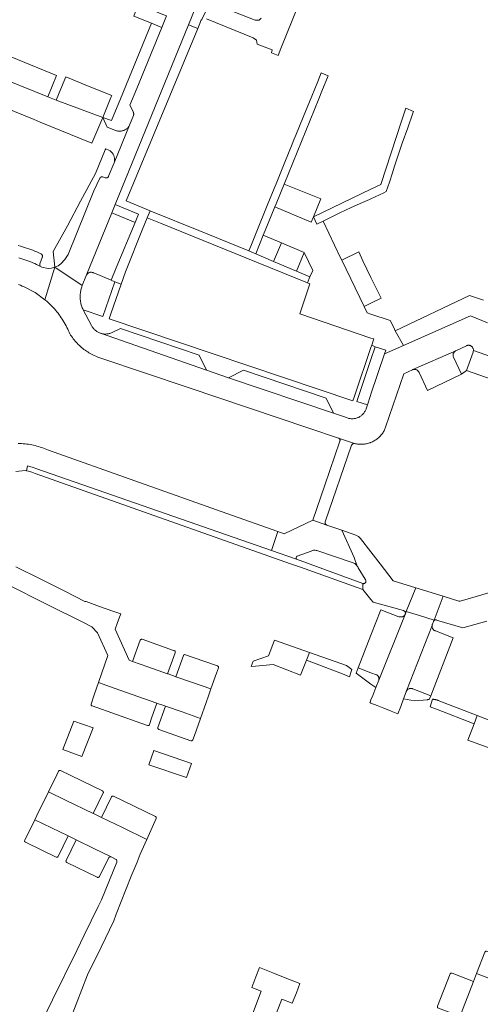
# Model space of a CAD drawing. Extents: x 152825 to 164088, y 457113 to 463005.
# Tile 99 of 256: x 156929 to 157022, y 459661 to 459860. Entities that reach past the tile are written whole.
import ezdxf

# ---------------------------------------------------------------- set-up
doc = ezdxf.new("R2010")
doc.units = 0
doc.header["$LTSCALE"] = 0.5
for name, color, linetype, lineweight in [('B-PV-VH-GESLOTENVERHARDING_ASFALT-GV', 251, 'CONTINUOUS', 18), ('B-PV-VH-GESLOTENVERHARDING_KUNSTSTOF-GV', 251, 'CONTINUOUS', 18), ('B-PV-VH-ONVERHARD_ZAND-GV', 251, 'CONTINUOUS', 18), ('B-PV-VH-OPENVERHARDING_BETONSTRAATSTEEN-GV', 251, 'CONTINUOUS', 18)]:
    doc.layers.add(name, color=color, linetype=linetype, lineweight=lineweight)

msp = doc.modelspace()

# ---------------------------------------------------------------- linework, layer by layer
at = {"layer": 'B-PV-VH-GESLOTENVERHARDING_ASFALT-GV', "flags": 128}
for points in [[(156975.69, 459814.24), (156975.299, 459813.283), (156976.691, 459812.696), (156978.226, 459816.463), (156978.608, 459817.402), (156980.559, 459822.196), (156980.806, 459822.804), (156982.441, 459826.824), (156989.448, 459844.042), (156990.077, 459845.594), (156991.339, 459848.71), (156989.947, 459849.29), (156989.249, 459847.57), (156988.042, 459844.597), (156986.313, 459840.346), (156984.833, 459836.709), (156984.435, 459835.731), (156984.093, 459834.89), (156982.61, 459831.246), (156981.247, 459827.908), (156980.812, 459826.833), (156980.44, 459825.917), (156979.043, 459822.48), (156978.761, 459821.786), (156977.21, 459817.97)], [(156988.371, 459820.2), (156989.072, 459818.737), (156990.31, 459819.33), (156993.681, 459821.008), (156996.006, 459822.043), (156998.29, 459823.058), (156999.69, 459823.68), (157000, 459823.829), (157002.57, 459825.07), (157003.103, 459825.328), (157003.719, 459827.209), (157004.338, 459829.1), (157004.708, 459830.229), (157005.31, 459832.07), (157006.33, 459835.07), (157007.42, 459838.17), (157008.463, 459841.15), (157008.592, 459841.518), (157007.03, 459842.169), (157006.174, 459839.555), (157001.97, 459826.72), (157000, 459825.775)], [(156995.06, 459729.39), (156987.544, 459732.053), (156986.959, 459730.519), (156994.27, 459727.72), (156995.69, 459727.15), (156996.128, 459728.583)], [(157012.511, 459722.592), (157012.468, 459722.595), (157012.464, 459722.583), (157011.97, 459721.08), (157013.27, 459720.57), (157020.83, 459717.62), (157021.481, 459719.287), (157013.921, 459722.237), (157013.658, 459722.337), (157013.598, 459722.361), (157013.536, 459722.383), (157013.477, 459722.403), (157013.473, 459722.405), (157013.416, 459722.424), (157013.411, 459722.425), (157013.354, 459722.442), (157013.348, 459722.444), (157013.292, 459722.46), (157013.286, 459722.462), (157013.23, 459722.477), (157013.222, 459722.479), (157013.168, 459722.493), (157013.159, 459722.495), (157013.105, 459722.508), (157013.095, 459722.51), (157013.042, 459722.521), (157013.031, 459722.524), (157012.979, 459722.534), (157012.966, 459722.536), (157012.916, 459722.545), (157012.902, 459722.548), (157012.852, 459722.556), (157012.837, 459722.558), (157012.788, 459722.565), (157012.772, 459722.567), (157012.725, 459722.573), (157012.707, 459722.575), (157012.661, 459722.58), (157012.642, 459722.582), (157012.597, 459722.586), (157012.577, 459722.588), (157012.548, 459722.59), (157012.532, 459722.591)]]:
    msp.add_lwpolyline(points, close=True, dxfattribs=at)
at = {"layer": 'B-PV-VH-GESLOTENVERHARDING_KUNSTSTOF-GV', "flags": 128}
for points in [[(156943.845, 459716.78), (156939.902, 459718.136), (156937.727, 459712.45), (156941.565, 459711.01)], [(156963.722, 459709.572), (156956.081, 459712.234), (156955.084, 459709.352), (156962.735, 459706.731)]]:
    msp.add_lwpolyline(points, close=True, dxfattribs=at)
at = {"layer": 'B-PV-VH-ONVERHARD_ZAND-GV', "flags": 128}
for points in [[(157019.77, 459794.209), (157019.681, 459794.21), (157019.591, 459794.203), (157019.503, 459794.188), (157019.416, 459794.166), (157019.332, 459794.136), (157019.281, 459794.113), (157017.167, 459793.107), (157017.088, 459793.065), (157017.013, 459793.017), (157016.943, 459792.962), (157016.878, 459792.901), (157016.819, 459792.834), (157016.766, 459792.762), (157016.72, 459792.686), (157016.681, 459792.606), (157016.649, 459792.523), (157016.624, 459792.437), (157016.608, 459792.35), (157016.599, 459792.261), (157016.598, 459792.172), (157016.606, 459792.083), (157016.621, 459791.995), (157016.644, 459791.909), (157016.674, 459791.826), (157016.693, 459791.784), (157018.3, 459788.37), (157019.34, 459789.1), (157020.634, 459792.817), (157020.683, 459792.962), (157020.709, 459793.113), (157020.714, 459793.202), (157020.71, 459793.292), (157020.699, 459793.381), (157020.679, 459793.468), (157020.652, 459793.553), (157020.618, 459793.636), (157020.576, 459793.715), (157020.528, 459793.79), (157020.473, 459793.861), (157020.411, 459793.926), (157020.345, 459793.986), (157020.273, 459794.039), (157020.196, 459794.086), (157020.116, 459794.125), (157020.033, 459794.158), (157019.947, 459794.183), (157019.859, 459794.2)], [(156988.75, 459752.735), (156988.578, 459752.736), (156988.406, 459752.722), (156988.237, 459752.692), (156988.071, 459752.646), (156987.91, 459752.584), (156985.069, 459751.548), (156985.04, 459751.522), (156984.979, 459751.454), (156984.93, 459751.376), (156984.896, 459751.292), (156984.877, 459751.202), (156984.874, 459751.111), (156984.887, 459751.02), (156984.916, 459750.933), (156998.354, 459745.98), (156998.402, 459745.973), (156998.494, 459745.97), (156998.585, 459745.984), (156998.673, 459746.013), (156998.754, 459746.057), (156998.826, 459746.114), (156998.888, 459746.183), (156998.936, 459746.261), (156998.971, 459746.347), (156998.99, 459746.437), (156998.993, 459746.529), (156998.981, 459746.621), (156998.952, 459746.709), (156998.909, 459746.79), (156998.853, 459746.863), (156997.432, 459749.205), (156997.426, 459749.218), (156997.339, 459749.378), (156997.238, 459749.529), (156997.124, 459749.671), (156996.999, 459749.802), (156996.862, 459749.922), (156996.715, 459750.03), (156996.559, 459750.124), (156996.396, 459750.204), (156989.024, 459752.699), (156988.921, 459752.718)]]:
    msp.add_lwpolyline(points, close=True, dxfattribs=at)
at = {"layer": 'B-PV-VH-OPENVERHARDING_BETONSTRAATSTEEN-GV', "flags": 128}
for points in [[(156958.665, 459860.836), (156957.717, 459858.518), (156952.65, 459846.13), (156951.24, 459842.8), (156951.904, 459841.504), (156951.913, 459841.486), (156951.922, 459841.468), (156951.93, 459841.45), (156951.938, 459841.432), (156951.946, 459841.413), (156951.953, 459841.395), (156951.96, 459841.376), (156951.967, 459841.358), (156951.973, 459841.339), (156951.979, 459841.32), (156951.985, 459841.301), (156951.99, 459841.282), (156951.996, 459841.262), (156952, 459841.243), (156952.005, 459841.223), (156952.009, 459841.204), (156952.012, 459841.184), (156952.016, 459841.165), (156952.019, 459841.145), (156952.022, 459841.125), (156952.024, 459841.105), (156952.025, 459841.095), (156952.026, 459841.086), (156952.028, 459841.066), (156952.029, 459841.046), (156952.03, 459841.026), (156952.03, 459841.006), (156952.031, 459840.986), (156952.031, 459840.966), (156952.03, 459840.946), (156952.03, 459840.926), (156952.028, 459840.906), (156952.027, 459840.887), (156952.025, 459840.867), (156952.023, 459840.847), (156952.02, 459840.827), (156952.017, 459840.807), (156952.014, 459840.788), (156952.011, 459840.768), (156952.007, 459840.749), (156952.003, 459840.729), (156951.998, 459840.71), (156951.993, 459840.69), (156951.988, 459840.671), (156951.175, 459838.715), (156948.063, 459831.079), (156946.956, 459828.415), (156946.945, 459828.376), (156946.921, 459828.319), (156946.891, 459828.265), (156946.853, 459828.216), (156946.81, 459828.172), (156946.761, 459828.133), (156946.708, 459828.102), (156946.651, 459828.077), (156946.591, 459828.06), (156946.53, 459828.051), (156946.468, 459828.05), (156946.407, 459828.057), (156946.347, 459828.072), (156946.289, 459828.094), (156945.818, 459828.261), (156945.81, 459828.264), (156945.801, 459828.266), (156945.793, 459828.269), (156945.785, 459828.271), (156945.776, 459828.274), (156945.768, 459828.276), (156945.759, 459828.278), (156945.751, 459828.28), (156945.742, 459828.281), (156945.733, 459828.283), (156945.725, 459828.284), (156945.716, 459828.285), (156945.707, 459828.286), (156945.699, 459828.287), (156945.69, 459828.288), (156945.681, 459828.288), (156945.672, 459828.289), (156945.664, 459828.289), (156945.655, 459828.289), (156945.646, 459828.289), (156945.638, 459828.289), (156945.629, 459828.289), (156945.62, 459828.288), (156945.611, 459828.288), (156945.603, 459828.287), (156945.594, 459828.286), (156945.585, 459828.285), (156945.577, 459828.284), (156945.568, 459828.282), (156945.559, 459828.281), (156945.551, 459828.279), (156945.542, 459828.277), (156945.534, 459828.275), (156945.525, 459828.273), (156945.517, 459828.271), (156945.508, 459828.269), (156945.5, 459828.266), (156945.492, 459828.263), (156945.483, 459828.26), (156945.475, 459828.257), (156945.467, 459828.254), (156945.459, 459828.251), (156945.451, 459828.248), (156945.443, 459828.244), (156945.435, 459828.24), (156945.427, 459828.236), (156945.419, 459828.233), (156945.412, 459828.228), (156945.404, 459828.224), (156945.396, 459828.22), (156945.389, 459828.215), (156945.381, 459828.211), (156945.374, 459828.206), (156945.367, 459828.201), (156945.36, 459828.196), (156945.353, 459828.191), (156945.346, 459828.186), (156945.339, 459828.18), (156945.332, 459828.175), (156945.325, 459828.169), (156945.319, 459828.163), (156945.312, 459828.157), (156945.306, 459828.152), (156945.299, 459828.146), (156945.293, 459828.139), (156945.287, 459828.133), (156945.281, 459828.127), (156945.275, 459828.12), (156945.269, 459828.114), (156945.264, 459828.107), (156945.258, 459828.1), (156945.253, 459828.093), (156945.248, 459828.086), (156945.243, 459828.079), (156945.238, 459828.072), (156945.233, 459828.065), (156945.228, 459828.058), (156945.223, 459828.05), (156945.219, 459828.043), (156945.214, 459828.035), (156945.21, 459828.027), (156945.206, 459828.02), (156945.202, 459828.012), (156945.198, 459828.004), (156944, 459825.48), (156938.792, 459812.596), (156938.115, 459811.587), (156937.306, 459810.68), (156936.728, 459810.289), (156936.093, 459810.001), (156941.631, 459806.263), (156942.502, 459808.434), (156947.61, 459821.01), (156948.284, 459822.663), (156963.107, 459859.024), (156978.033, 459895.641)], [(156966.727, 459860.257), (156976.19, 459856.43), (156976.86, 459855.96), (156977.02, 459855.14), (156980.04, 459853.96), (156979.87, 459853.37), (156981.26, 459852.83), (156981.77, 459854.27), (156992.739, 459881.46)], [(156967.554, 459863.592), (156965.645, 459859.912), (156965.688, 459859.974), (156965.74, 459860.039), (156965.798, 459860.098)], [(156977.83, 459860.361), (156977.389, 459859.981), (156976.6, 459859.95), (156971.91, 459861.8)], [(156921.72, 459843.989), (156931.919, 459839.849), (156933.096, 459839.371), (156943.572, 459835.118), (156945.76, 459840.299), (156936.35, 459843.8), (156934.68, 459844.44), (156922.964, 459849.203)], [(156928.818, 459811.895), (156929.226, 459811.774), (156929.633, 459811.646), (156930.036, 459811.51), (156930.437, 459811.367), (156930.836, 459811.216), (156931.231, 459811.058), (156931.624, 459810.892), (156932.013, 459810.719), (156932.399, 459810.539), (156932.781, 459810.352), (156933.16, 459810.157), (156933.021, 459810.404), (156933.04, 459810.687), (156933.52, 459811.984), (156933.548, 459812.041), (156933.568, 459812.101), (156933.58, 459812.163), (156933.585, 459812.226), (156933.581, 459812.289), (156933.57, 459812.351), (156933.551, 459812.411), (156933.524, 459812.468), (156933.491, 459812.522), (156933.451, 459812.571), (156933.405, 459812.614), (156933.354, 459812.651), (156933.298, 459812.682), (156933.239, 459812.705), (156933.236, 459812.706), (156932.838, 459812.894), (156932.437, 459813.075), (156932.033, 459813.248), (156931.625, 459813.414), (156931.215, 459813.573), (156930.802, 459813.724), (156930.386, 459813.868), (156929.967, 459814.004), (156929.547, 459814.132), (156929.124, 459814.253), (156928.698, 459814.366)], [(156928.753, 459806.48), (156929.135, 459806.339), (156929.513, 459806.191), (156929.889, 459806.036), (156932.084, 459804.879), (156934.095, 459803.424), (156936.093, 459810.001), (156935.419, 459809.823), (156934.725, 459809.761), (156933.476, 459810.018), (156933.305, 459810.059), (156933.16, 459810.157), (156932.781, 459810.352), (156932.399, 459810.539), (156932.013, 459810.719), (156931.624, 459810.892), (156931.231, 459811.058), (156930.836, 459811.216), (156930.437, 459811.367), (156930.036, 459811.51), (156929.633, 459811.646), (156929.226, 459811.774), (156928.818, 459811.895)], [(157023.562, 459798.728), (157020.135, 459800.149), (157006.579, 459794.146), (157002.737, 459792.444), (157000, 459784.291), (156999.927, 459784.074), (156999.28, 459782.14), (156999.024, 459781.376), (156998.994, 459781.289), (156998.937, 459781.146), (156998.872, 459781.005), (156998.801, 459780.868), (156998.722, 459780.736), (156998.637, 459780.607), (156998.545, 459780.483), (156998.446, 459780.364), (156998.342, 459780.25), (156998.232, 459780.141), (156998.117, 459780.039), (156997.996, 459779.942), (156997.871, 459779.852), (156997.741, 459779.769), (156997.607, 459779.692), (156997.469, 459779.623), (156997.328, 459779.561), (156997.183, 459779.506), (156997.036, 459779.458), (156996.887, 459779.419), (156996.736, 459779.387), (156996.583, 459779.363), (156996.43, 459779.347), (156996.276, 459779.339), (156996.121, 459779.339), (156995.967, 459779.347), (156995.813, 459779.362), (156995.661, 459779.386), (156995.51, 459779.418), (156995.36, 459779.457), (156995.213, 459779.504), (156995.069, 459779.559), (156992.45, 459780.49), (156971.2, 459787.65), (156966.73, 459789.16), (156945.329, 459796.633), (156945.272, 459796.652), (156945.123, 459796.708), (156944.977, 459796.772), (156944.834, 459796.842), (156944.694, 459796.92), (156944.559, 459797.005), (156944.428, 459797.096), (156944.302, 459797.194), (156944.181, 459797.298), (156944.066, 459797.408), (156943.956, 459797.524), (156943.852, 459797.645), (156943.754, 459797.771), (156943.663, 459797.902), (156943.578, 459798.037), (156943.5, 459798.176), (156941.814, 459801.364), (156941.811, 459801.371), (156941.718, 459801.569), (156941.632, 459801.771), (156941.554, 459801.976), (156941.483, 459802.183), (156941.42, 459802.393), (156941.364, 459802.605), (156941.317, 459802.819), (156941.277, 459803.035), (156941.245, 459803.252), (156941.221, 459803.47), (156941.205, 459803.688), (156941.197, 459803.907), (156941.197, 459804.127), (156941.205, 459804.346), (156941.221, 459804.564), (156941.245, 459804.782), (156941.276, 459804.999), (156941.316, 459805.215), (156941.364, 459805.429), (156941.419, 459805.641), (156941.482, 459805.851), (156941.553, 459806.058), (156941.631, 459806.263), (156936.093, 459810.001), (156934.095, 459803.424), (156934.442, 459803.126), (156934.781, 459802.82), (156934.972, 459802.639), (156935.241, 459802.377), (156935.503, 459802.109), (156935.76, 459801.835), (156936.011, 459801.556), (156936.256, 459801.271), (156936.495, 459800.982), (156936.727, 459800.687), (156936.954, 459800.388), (156937.174, 459800.084), (156937.387, 459799.775), (156937.593, 459799.461), (156937.793, 459799.144), (156937.986, 459798.822), (156938.173, 459798.496), (156938.352, 459798.166), (156938.524, 459797.833), (156938.689, 459797.496), (156938.847, 459797.155), (156938.981, 459796.848), (156939.11, 459796.539), (156939.275, 459796.28), (156939.446, 459796.026), (156939.624, 459795.777), (156939.809, 459795.532), (156940, 459795.292), (156940.197, 459795.057), (156940.4, 459794.827), (156940.609, 459794.602), (156940.824, 459794.384), (156941.044, 459794.17), (156941.27, 459793.963), (156941.501, 459793.762), (156941.738, 459793.567), (156941.979, 459793.378), (156942.226, 459793.195), (156942.477, 459793.019), (156942.732, 459792.849), (156942.992, 459792.686), (156943.256, 459792.53), (156943.524, 459792.381), (156943.796, 459792.239), (156944.071, 459792.104), (156944.35, 459791.977), (156944.632, 459791.856), (156944.917, 459791.743), (156945.205, 459791.638), (156945.367, 459791.582), (156963.07, 459785.65), (156987.433, 459777.453), (156993.405, 459775.443), (156993.433, 459775.433), (156996.69, 459774.341), (156996.889, 459774.293), (156997.089, 459774.252), (156997.292, 459774.219), (156997.495, 459774.194), (156997.699, 459774.177), (156997.903, 459774.168), (156998.108, 459774.167), (156998.313, 459774.174), (156998.517, 459774.19), (156998.72, 459774.212), (156998.922, 459774.243), (156999.123, 459774.282), (156999.323, 459774.329), (156999.52, 459774.383), (156999.715, 459774.445), (156999.72, 459774.447), (156999.824, 459774.483), (156999.927, 459774.522), (157000, 459774.552), (157000.117, 459774.6), (157000.303, 459774.685), (157000.486, 459774.777), (157000.665, 459774.877), (157000.84, 459774.983), (157001.011, 459775.096), (157001.178, 459775.216), (157001.339, 459775.342), (157001.496, 459775.475), (157001.647, 459775.613), (157001.793, 459775.757), (157001.933, 459775.907), (157002.067, 459776.062), (157002.195, 459776.222), (157002.316, 459776.387), (157002.431, 459776.557), (157002.54, 459776.731), (157002.641, 459776.909), (157002.735, 459777.091), (157002.823, 459777.276), (157002.902, 459777.465), (157002.964, 459777.626), (157006.64, 459788.42), (157008.366, 459789.241), (157008.388, 459789.251), (157008.472, 459789.282), (157017.167, 459793.107), (157019.281, 459794.113), (157019.332, 459794.136), (157019.416, 459794.166), (157019.503, 459794.188), (157019.591, 459794.203), (157019.681, 459794.21), (157019.77, 459794.209), (157019.859, 459794.2), (157019.947, 459794.183), (157020.033, 459794.158), (157020.116, 459794.125), (157020.196, 459794.086), (157020.273, 459794.039), (157020.345, 459793.986), (157020.411, 459793.926), (157020.473, 459793.861), (157020.528, 459793.79), (157020.576, 459793.715), (157020.618, 459793.636), (157020.652, 459793.553), (157020.679, 459793.468), (157020.699, 459793.381), (157020.71, 459793.292), (157020.714, 459793.202), (157020.709, 459793.113), (157037.807, 459787.116)], [(157022.72, 459803.3), (157019.94, 459804.3), (157004.9, 459797.1), (157006.579, 459794.146), (157020.135, 459800.149), (157023.562, 459798.728)], [(156928.23, 459768.683), (156930.102, 459768.839), (156930.35, 459768.81), (156930.563, 459769.787), (156931.021, 459769.687), (156931.725, 459769.476), (156932.436, 459769.222), (156979.857, 459752.696), (156981.188, 459756.514), (156979.838, 459756.992), (156968.75, 459760.92), (156952.25, 459766.77), (156934.775, 459772.987), (156934.454, 459773.128), (156934.131, 459773.261), (156933.804, 459773.386), (156933.474, 459773.505), (156933.142, 459773.615), (156932.808, 459773.718), (156932.471, 459773.814), (156932.132, 459773.901), (156931.791, 459773.981), (156931.448, 459774.053), (156931.104, 459774.118), (156930.759, 459774.174), (156930.412, 459774.223), (156930.065, 459774.263), (156929.716, 459774.296), (156929.367, 459774.32), (156929.017, 459774.337), (156928.667, 459774.345)], [(156926.09, 459745.99), (156934.64, 459741.7), (156941.6, 459738.24), (156943.55, 459737.27), (156944.729, 459736.033), (156946.793, 459731.421), (156944.932, 459725.988), (156948.098, 459724.857), (156956.712, 459721.816), (156956.873, 459721.751), (156958.303, 459721.265), (156958.465, 459721.208), (156961.82, 459720.017), (156965.509, 459718.688), (156966.672, 459721.964), (156967.152, 459723.31), (156967.641, 459724.692), (156963.899, 459725.953), (156960.574, 459727.142), (156960.44, 459727.19), (156958.998, 459727.715), (156958.845, 459727.739), (156954.86, 459729.178), (156951.803, 459730.262), (156951.799, 459730.251), (156951.105, 459730.489), (156948.315, 459736.759), (156948.762, 459738.118), (156949.299, 459739.54), (156949.401, 459739.848), (156947.8, 459740.43), (156945.1, 459741.39), (156942.4, 459742.35), (156942.18, 459742.4), (156938.27, 459744.36), (156935.69, 459745.645), (156933.11, 459746.93), (156928.17, 459749.38)], [(157025.658, 459744.639), (157018.056, 459742.451), (157017.916, 459742.433), (157017.78, 459742.467), (157014.624, 459743.432), (157012.775, 459738.623), (157012.685, 459738.389), (157012.69, 459738.395), (157012.693, 459738.402), (157012.697, 459738.409), (157012.701, 459738.416), (157012.705, 459738.423), (157012.709, 459738.43), (157012.713, 459738.437), (157012.717, 459738.443), (157012.722, 459738.45), (157012.726, 459738.456), (157012.731, 459738.462), (157012.736, 459738.469), (157012.741, 459738.475), (157012.756, 459738.493), (157012.761, 459738.499), (157012.767, 459738.505), (157012.772, 459738.51), (157012.778, 459738.516), (157012.783, 459738.521), (157012.789, 459738.527), (157012.795, 459738.532), (157012.801, 459738.537), (157012.807, 459738.542), (157012.813, 459738.547), (157012.819, 459738.552), (157012.826, 459738.557), (157012.832, 459738.562), (157012.839, 459738.566), (157012.845, 459738.571), (157012.852, 459738.575), (157012.859, 459738.579), (157012.865, 459738.583), (157012.872, 459738.587), (157012.886, 459738.594), (157012.893, 459738.598), (157012.9, 459738.602), (157012.908, 459738.605), (157012.915, 459738.609), (157012.922, 459738.612), (157012.93, 459738.615), (157012.937, 459738.618), (157012.945, 459738.62), (157012.953, 459738.623), (157012.96, 459738.626), (157012.968, 459738.628), (157012.975, 459738.63), (157012.983, 459738.632), (157012.991, 459738.634), (157012.999, 459738.636), (157013.007, 459738.638), (157013.014, 459738.639), (157013.022, 459738.641), (157013.03, 459738.641), (157013.046, 459738.644), (157013.054, 459738.645), (157013.062, 459738.646), (157013.07, 459738.646), (157013.078, 459738.647), (157013.086, 459738.647), (157013.094, 459738.647), (157013.102, 459738.647), (157013.11, 459738.647), (157013.118, 459738.647), (157013.126, 459738.646), (157013.134, 459738.646), (157013.142, 459738.645), (157013.15, 459738.644), (157013.158, 459738.644), (157013.166, 459738.642), (157013.174, 459738.641), (157013.182, 459738.64), (157013.19, 459738.638), (157013.198, 459738.637), (157013.205, 459738.635), (157013.213, 459738.633), (157013.221, 459738.631), (157013.28, 459738.62), (157018.58, 459737.05), (157023.4, 459738.39)], [(156939.24, 459657.96), (156942.7, 459666.87), (156945.426, 459672.452), (156947.981, 459677.745), (156948.504, 459679.14), (156951.538, 459686.78), (156952.702, 459689.641), (156953.325, 459691.282), (156954.661, 459694.251), (156949.747, 459696.646), (156945.52, 459698.681), (156945.357, 459698.759), (156944.01, 459699.412), (156943.867, 459699.467), (156938.272, 459702.177), (156934.811, 459703.88), (156933.515, 459701.224), (156932.872, 459699.938), (156932.036, 459698.221), (156935.396, 459696.604), (156938.758, 459694.943), (156938.885, 459694.886), (156940.289, 459694.209), (156940.42, 459694.143), (156943.954, 459692.426), (156947.501, 459690.685), (156948.359, 459690.277), (156948.482, 459690.198), (156948.574, 459690.084), (156948.625, 459689.948), (156948.632, 459689.802), (156948.592, 459689.661), (156945.536, 459682.023), (156944.838, 459680.668), (156941.986, 459674.871), (156940.518, 459671.751), (156935.64, 459661.76), (156933.35, 459657.09)], [(156979.323, 459655.135), (156981.98, 459661.93), (156984.092, 459661.116), (156984.92, 459663.23), (156985.276, 459664.158), (156985.632, 459665.086), (156982.97, 459666.11), (156980.19, 459667.27), (156977.437, 459668.302), (156976.73, 459666.41), (156975.922, 459664.295), (156977.82, 459663.54), (156975.217, 459656.736)], [(157046.533, 459657.393), (157034.434, 459662.081), (157033.5, 459662.435), (157021.36, 459667.146), (157020.744, 459665.509), (157017.806, 459658.035)]]:
    msp.add_lwpolyline(points, dxfattribs=at)
for points in [[(156979.829, 459894.907), (156978.033, 459895.641), (156963.107, 459859.024), (156964.962, 459858.264), (156965.403, 459859.327), (156965.631, 459859.885), (156965.642, 459859.905), (156965.645, 459859.912), (156967.554, 459863.592), (156976.062, 459884.981), (156977.403, 459888.908), (156977.426, 459889.012), (156977.457, 459889.114), (156977.495, 459889.214), (156977.54, 459889.31)], [(156956.65, 459861.66), (156952.96, 459863.17), (156952.045, 459860.798), (156955.66, 459859.34), (156957.717, 459858.518), (156958.665, 459860.836), (156957.597, 459861.273)], [(156957.717, 459858.518), (156955.66, 459859.34), (156949.355, 459844.033), (156947.55, 459839.65), (156945.76, 459840.299), (156946.67, 459838.31), (156948.58, 459837.598), (156948.709, 459837.565), (156948.84, 459837.539), (156948.972, 459837.521), (156949.105, 459837.511), (156949.238, 459837.51), (156949.371, 459837.516), (156949.503, 459837.53), (156949.635, 459837.552), (156949.764, 459837.582), (156949.892, 459837.62), (156950.017, 459837.665), (156950.14, 459837.718), (156950.259, 459837.778), (156950.374, 459837.845), (156950.485, 459837.918), (156950.591, 459837.999), (156950.692, 459838.085), (156950.788, 459838.178), (156950.878, 459838.276), (156950.963, 459838.379), (156951.04, 459838.487), (156951.112, 459838.6), (156951.175, 459838.715), (156951.988, 459840.671), (156951.993, 459840.69), (156951.998, 459840.71), (156952.003, 459840.729), (156952.007, 459840.749), (156952.011, 459840.768), (156952.014, 459840.788), (156952.017, 459840.807), (156952.02, 459840.827), (156952.023, 459840.847), (156952.025, 459840.867), (156952.027, 459840.887), (156952.028, 459840.906), (156952.03, 459840.926), (156952.03, 459840.946), (156952.031, 459840.966), (156952.031, 459840.986), (156952.03, 459841.006), (156952.03, 459841.026), (156952.029, 459841.046), (156952.028, 459841.066), (156952.026, 459841.086), (156952.025, 459841.095), (156952.024, 459841.105), (156952.022, 459841.125), (156952.019, 459841.145), (156952.016, 459841.165), (156952.012, 459841.184), (156952.009, 459841.204), (156952.005, 459841.223), (156952, 459841.243), (156951.996, 459841.262), (156951.99, 459841.282), (156951.985, 459841.301), (156951.979, 459841.32), (156951.973, 459841.339), (156951.967, 459841.358), (156951.96, 459841.376), (156951.953, 459841.395), (156951.946, 459841.413), (156951.938, 459841.432), (156951.93, 459841.45), (156951.922, 459841.468), (156951.913, 459841.486), (156951.904, 459841.504), (156951.24, 459842.8), (156952.65, 459846.13)], [(156954.769, 459819.98), (156955.355, 459821.398), (156950.498, 459823.407), (156964.962, 459858.264), (156963.107, 459859.024), (156948.284, 459822.663), (156949.91, 459821.99), (156952.98, 459820.72), (156952.3, 459819.06), (156948.498, 459809.839), (156947.48, 459807.37), (156948.19, 459807.01), (156949.477, 459806.547), (156950.34, 459809.08), (156953.83, 459817.69)], [(156936.44, 459848.77), (156924.723, 459853.541), (156922.964, 459849.203), (156934.68, 459844.44)], [(156943.39, 459846.45), (156938.291, 459848.512), (156938.11, 459848.07), (156936.35, 459843.8), (156945.76, 459840.299), (156947.41, 459844.3), (156947.593, 459844.746)], [(156946.98, 459833.68), (156946.4, 459833.97), (156946.26, 459833.75), (156944.32, 459828.98), (156941.301, 459823.335), (156938.63, 459818.34), (156935.773, 459813.195), (156936.093, 459810.001), (156936.728, 459810.289), (156937.306, 459810.68), (156938.115, 459811.587), (156938.792, 459812.596), (156944, 459825.48), (156945.198, 459828.004), (156945.202, 459828.012), (156945.206, 459828.02), (156945.21, 459828.027), (156945.214, 459828.035), (156945.219, 459828.043), (156945.223, 459828.05), (156945.228, 459828.058), (156945.233, 459828.065), (156945.238, 459828.072), (156945.243, 459828.079), (156945.248, 459828.086), (156945.253, 459828.093), (156945.258, 459828.1), (156945.264, 459828.107), (156945.269, 459828.114), (156945.275, 459828.12), (156945.281, 459828.127), (156945.287, 459828.133), (156945.293, 459828.139), (156945.299, 459828.146), (156945.306, 459828.152), (156945.312, 459828.157), (156945.319, 459828.163), (156945.325, 459828.169), (156945.332, 459828.175), (156945.339, 459828.18), (156945.346, 459828.186), (156945.353, 459828.191), (156945.36, 459828.196), (156945.367, 459828.201), (156945.374, 459828.206), (156945.381, 459828.211), (156945.389, 459828.215), (156945.396, 459828.22), (156945.404, 459828.224), (156945.412, 459828.228), (156945.419, 459828.233), (156945.427, 459828.236), (156945.435, 459828.24), (156945.443, 459828.244), (156945.451, 459828.248), (156945.459, 459828.251), (156945.467, 459828.254), (156945.475, 459828.257), (156945.483, 459828.26), (156945.492, 459828.263), (156945.5, 459828.266), (156945.508, 459828.269), (156945.517, 459828.271), (156945.525, 459828.273), (156945.534, 459828.275), (156945.542, 459828.277), (156945.551, 459828.279), (156945.559, 459828.281), (156945.568, 459828.282), (156945.577, 459828.284), (156945.585, 459828.285), (156945.594, 459828.286), (156945.603, 459828.287), (156945.611, 459828.288), (156945.62, 459828.288), (156945.629, 459828.289), (156945.638, 459828.289), (156945.646, 459828.289), (156945.655, 459828.289), (156945.664, 459828.289), (156945.672, 459828.289), (156945.681, 459828.288), (156945.69, 459828.288), (156945.699, 459828.287), (156945.707, 459828.286), (156945.716, 459828.285), (156945.725, 459828.284), (156945.733, 459828.283), (156945.742, 459828.281), (156945.751, 459828.28), (156945.759, 459828.278), (156945.768, 459828.276), (156945.776, 459828.274), (156945.785, 459828.271), (156945.793, 459828.269), (156945.801, 459828.266), (156945.81, 459828.264), (156945.818, 459828.261), (156946.289, 459828.094), (156946.347, 459828.072), (156946.407, 459828.057), (156946.468, 459828.05), (156946.53, 459828.051), (156946.591, 459828.06), (156946.651, 459828.077), (156946.708, 459828.102), (156946.761, 459828.133), (156946.81, 459828.172), (156946.853, 459828.216), (156946.891, 459828.265), (156946.921, 459828.319), (156946.945, 459828.376), (156946.956, 459828.415), (156948.063, 459831.079), (156948.1, 459831.205), (156948.129, 459831.333), (156948.151, 459831.463), (156948.164, 459831.594), (156948.17, 459831.725), (156948.167, 459831.856), (156948.157, 459831.988), (156948.138, 459832.118), (156948.112, 459832.247), (156948.078, 459832.373), (156948.036, 459832.498), (156947.987, 459832.62), (156947.93, 459832.739), (156947.867, 459832.854), (156947.796, 459832.964), (156947.719, 459833.071), (156947.635, 459833.172), (156947.546, 459833.269), (156947.451, 459833.359), (156947.35, 459833.444), (156947.245, 459833.522), (156947.135, 459833.594), (156947.02, 459833.659)], [(156980.806, 459822.804), (156980.559, 459822.196), (156987.917, 459819.075), (156988.371, 459820.2), (156989.84, 459823.84), (156982.441, 459826.824)], [(156952.3, 459819.06), (156947.61, 459821.01), (156942.502, 459808.434), (156942.518, 459808.463), (156942.567, 459808.539), (156942.623, 459808.611), (156942.684, 459808.678), (156942.751, 459808.738), (156942.824, 459808.793), (156942.901, 459808.841), (156942.982, 459808.883), (156943.066, 459808.917), (156943.153, 459808.943), (156943.241, 459808.962), (156943.332, 459808.973), (156943.422, 459808.975), (156943.513, 459808.97), (156943.603, 459808.957), (156943.691, 459808.936), (156943.777, 459808.907), (156943.86, 459808.871), (156943.94, 459808.828), (156947.48, 459807.37), (156948.498, 459809.839)], [(156955.355, 459821.398), (156954.769, 459819.98), (156957.48, 459818.88), (156974.721, 459811.867), (156987.154, 459806.809), (156987.666, 459808.062), (156984.97, 459809.2), (156980.318, 459811.165), (156976.691, 459812.696), (156975.299, 459813.283), (156965.201, 459817.392), (156955.811, 459821.213)], [(156993.8, 459812.02), (156990.31, 459819.33), (156989.072, 459818.737), (156988.371, 459820.2), (156987.917, 459819.075), (156980.559, 459822.196), (156978.608, 459817.402), (156978.226, 459816.463), (156981.928, 459814.894), (156986.49, 459812.959), (156988.212, 459809.353), (156987.666, 459808.062), (156987.154, 459806.809), (156987.629, 459806.616), (156985.59, 459800.54), (157000, 459795.666), (157000.563, 459795.476), (157000.152, 459794.208), (157000.87, 459793.92), (157003, 459793.22), (157002.737, 459792.444), (157006.579, 459794.146), (157004.9, 459797.1), (157004.59, 459797.77), (157003.893, 459799.188), (157000, 459800.502), (156999.222, 459800.766), (156998.6, 459802.047), (156994.08, 459811.435)], [(156986.49, 459812.959), (156981.928, 459814.894), (156980.318, 459811.165), (156984.97, 459809.2)], [(156998.35, 459811.29), (156997.514, 459813.074), (156994.08, 459811.435), (156998.6, 459802.047), (157000, 459802.725), (157002.028, 459803.709), (157000, 459807.889)], [(156949.477, 459806.547), (156948.19, 459807.01), (156945.81, 459800.05), (156941.814, 459801.364), (156943.5, 459798.176), (156943.578, 459798.037), (156943.663, 459797.902), (156943.754, 459797.771), (156943.852, 459797.645), (156943.956, 459797.524), (156944.066, 459797.408), (156944.181, 459797.298), (156944.302, 459797.194), (156944.428, 459797.096), (156944.559, 459797.005), (156944.694, 459796.92), (156944.834, 459796.842), (156944.977, 459796.772), (156945.123, 459796.708), (156945.272, 459796.652), (156945.329, 459796.633), (156945.482, 459796.587), (156945.637, 459796.549), (156945.793, 459796.519), (156945.951, 459796.497), (156946.111, 459796.482), (156946.27, 459796.476), (156946.429, 459796.477), (156946.589, 459796.487), (156946.747, 459796.504), (156946.905, 459796.53), (156947.061, 459796.563), (156947.215, 459796.604), (156947.367, 459796.653), (156947.516, 459796.709), (156947.552, 459796.724), (156949.37, 459797.59), (156965.24, 459792.21), (156966.73, 459789.16), (156971.2, 459787.65), (156974.26, 459789.16), (156990.92, 459783.53), (156992.45, 459780.49), (156995.069, 459779.559), (156995.213, 459779.504), (156995.36, 459779.457), (156995.51, 459779.418), (156995.661, 459779.386), (156995.813, 459779.362), (156995.967, 459779.347), (156996.121, 459779.339), (156996.276, 459779.339), (156996.43, 459779.347), (156996.583, 459779.363), (156996.736, 459779.387), (156996.887, 459779.419), (156997.036, 459779.458), (156997.183, 459779.506), (156997.328, 459779.561), (156997.469, 459779.623), (156997.607, 459779.692), (156997.741, 459779.769), (156997.871, 459779.852), (156997.996, 459779.942), (156998.117, 459780.039), (156998.232, 459780.141), (156998.342, 459780.25), (156998.446, 459780.364), (156998.545, 459780.483), (156998.637, 459780.607), (156998.722, 459780.736), (156998.801, 459780.868), (156998.872, 459781.005), (156998.937, 459781.146), (156998.994, 459781.289), (156999.024, 459781.376), (156999.28, 459782.14), (156997.15, 459782.84), (157000, 459791.328), (157000.87, 459793.92), (157000.152, 459794.208), (157000, 459793.74), (156996.7, 459783.9), (156996.36, 459782.97), (156947.074, 459799.583), (156947.43, 459800.54)], [(156965.24, 459792.21), (156949.37, 459797.59), (156947.552, 459796.724), (156947.516, 459796.709), (156947.367, 459796.653), (156947.215, 459796.604), (156947.061, 459796.563), (156946.905, 459796.53), (156946.747, 459796.504), (156946.589, 459796.487), (156946.429, 459796.477), (156946.27, 459796.476), (156946.111, 459796.482), (156945.951, 459796.497), (156945.793, 459796.519), (156945.637, 459796.549), (156945.482, 459796.587), (156945.329, 459796.633), (156966.73, 459789.16)], [(157003, 459793.22), (157000.87, 459793.92), (157000, 459791.328), (156997.15, 459782.84), (156999.28, 459782.14), (156999.927, 459784.074), (157000, 459784.291), (157002.737, 459792.444)], [(157017.088, 459793.065), (157017.167, 459793.107), (157008.472, 459789.282), (157008.559, 459789.307), (157008.647, 459789.323), (157008.737, 459789.332), (157008.827, 459789.332), (157008.917, 459789.325), (157009.005, 459789.31), (157009.092, 459789.286), (157009.177, 459789.256), (157009.259, 459789.217), (157009.337, 459789.172), (157009.41, 459789.12), (157009.479, 459789.062), (157009.542, 459788.997), (157009.599, 459788.928), (157009.65, 459788.854), (157009.694, 459788.775), (157009.731, 459788.693), (157011.44, 459785.07), (157018.3, 459788.37), (157016.693, 459791.784), (157016.674, 459791.826), (157016.644, 459791.909), (157016.621, 459791.995), (157016.606, 459792.083), (157016.598, 459792.172), (157016.599, 459792.261), (157016.608, 459792.35), (157016.624, 459792.437), (157016.649, 459792.523), (157016.681, 459792.606), (157016.72, 459792.686), (157016.766, 459792.762), (157016.819, 459792.834), (157016.878, 459792.901), (157016.943, 459792.962), (157017.013, 459793.017)], [(157037.807, 459787.116), (157020.709, 459793.113), (157020.683, 459792.962), (157020.634, 459792.817), (157019.34, 459789.1), (157036.02, 459783.25), (157037.173, 459786.467), (157037.412, 459786.868)], [(156990.92, 459783.53), (156974.26, 459789.16), (156971.2, 459787.65), (156992.45, 459780.49)], [(156996.69, 459774.341), (156993.433, 459775.433), (156993.49, 459775.405), (156993.543, 459775.371), (156993.591, 459775.33), (156993.634, 459775.284), (156993.67, 459775.233), (156993.7, 459775.177), (156993.723, 459775.118), (156993.738, 459775.056), (156993.745, 459774.994), (156993.744, 459774.93), (156993.735, 459774.868), (156993.718, 459774.807), (156990.679, 459765.921), (156988.24, 459758.79), (156991.045, 459757.831), (156990.996, 459757.856), (156990.943, 459757.89), (156990.895, 459757.93), (156990.852, 459757.977), (156990.815, 459758.028), (156990.785, 459758.084), (156990.763, 459758.143), (156990.748, 459758.204), (156990.741, 459758.267), (156990.742, 459758.33), (156990.75, 459758.393), (156990.767, 459758.454), (156996.09, 459774.019), (156996.327, 459774.297)], [(156998.354, 459745.98), (156984.916, 459750.933), (156979.857, 459752.696), (156932.436, 459769.222), (156931.725, 459769.476), (156931.021, 459769.687), (156930.563, 459769.787), (156930.35, 459768.81), (156930.771, 459768.718), (156931.413, 459768.526), (156932.1, 459768.28), (156983.703, 459749.999), (156985.72, 459749.284), (156997.197, 459745.218), (156998.35, 459744.81)], [(156994.101, 459756.785), (156991.078, 459757.819), (156991.053, 459757.828), (156991.045, 459757.831), (156988.24, 459758.79), (156982.47, 459756.06), (156981.188, 459756.514), (156979.857, 459752.696), (156984.916, 459750.933), (156984.887, 459751.02), (156984.874, 459751.111), (156984.877, 459751.202), (156984.896, 459751.292), (156984.93, 459751.376), (156984.979, 459751.454), (156985.04, 459751.522), (156985.069, 459751.548), (156987.91, 459752.584), (156988.071, 459752.646), (156988.237, 459752.692), (156988.406, 459752.722), (156988.578, 459752.736), (156988.75, 459752.735), (156988.921, 459752.718), (156989.024, 459752.699), (156996.396, 459750.204), (156996.559, 459750.124), (156996.715, 459750.03), (156996.862, 459749.922), (156996.999, 459749.802), (156997.124, 459749.671), (156997.238, 459749.529), (156996.569, 459751.239)], [(156996.569, 459751.239), (156997.238, 459749.529), (156997.339, 459749.378), (156997.426, 459749.218), (156997.432, 459749.205), (156998.853, 459746.863), (156998.909, 459746.79), (156998.952, 459746.709), (156998.981, 459746.621), (156998.993, 459746.529), (156998.99, 459746.437), (156998.971, 459746.347), (156998.936, 459746.261), (156998.888, 459746.183), (156998.826, 459746.114), (156998.754, 459746.057), (156998.673, 459746.013), (156998.585, 459745.984), (156998.494, 459745.97), (156998.402, 459745.973), (156998.354, 459745.98), (156998.35, 459744.81), (157000, 459742.797), (157000.44, 459742.26), (157006.556, 459740.519), (157006.565, 459740.517), (157006.627, 459740.501), (157006.687, 459740.477), (157006.742, 459740.446), (157006.794, 459740.408), (157006.84, 459740.364), (157006.881, 459740.315), (157006.915, 459740.261), (157006.942, 459740.203), (157006.961, 459740.142), (157006.973, 459740.08), (157006.977, 459740.016), (157006.973, 459739.952), (157006.963, 459739.895), (157007.142, 459740.34), (157009.066, 459745.132), (157004.494, 459746.531), (157001.835, 459750), (157000, 459752.39), (156997.891, 459755.134), (156997.471, 459755.542), (156996.951, 459755.81), (156994.101, 459756.785)], [(157014.624, 459743.432), (157009.066, 459745.132), (157007.142, 459740.34), (157009.835, 459739.519), (157012.775, 459738.623)], [(157005.61, 459739.28), (157002.01, 459740.68), (157000, 459735.57), (156997.4, 459728.96), (157000, 459727.967), (157001.131, 459727.534), (157001.157, 459727.521), (157001.229, 459727.479), (157001.296, 459727.431), (157001.359, 459727.377), (157001.416, 459727.317), (157001.467, 459727.251), (157001.511, 459727.181), (157001.548, 459727.107), (157001.578, 459727.03), (157001.601, 459726.95), (157001.616, 459726.868), (157001.622, 459726.786), (157001.621, 459726.703), (157001.612, 459726.62), (157001.595, 459726.539), (157001.57, 459726.46), (157006.914, 459739.771), (157006.679, 459739.48), (157006.376, 459739.26)], [(157009.835, 459739.519), (157007.142, 459740.34), (157006.963, 459739.895), (157006.961, 459739.889), (157006.941, 459739.829), (157006.914, 459739.771), (157001.57, 459726.46), (157000.95, 459724.94), (157000.36, 459723.34), (157000, 459722.468), (156999.82, 459722.032), (156999.77, 459721.91), (157000, 459721.819), (157001.23, 459721.33), (157002.631, 459720.775), (157004.06, 459720.21), (157005.46, 459719.66), (157006.021, 459721.14), (157006.6, 459722.67), (157007.11, 459724.11), (157007.14, 459724.181), (157007.152, 459724.21), (157007.19, 459724.289), (157012.352, 459737.534), (157012.37, 459737.622), (157012.396, 459737.707), (157012.43, 459737.79), (157012.665, 459738.337), (157012.673, 459738.359), (157012.676, 459738.367), (157012.679, 459738.374), (157012.682, 459738.381), (157012.685, 459738.389), (157012.775, 459738.623)], [(157012.341, 459737.446), (157012.352, 459737.534), (157007.19, 459724.289), (157007.235, 459724.364), (157007.287, 459724.434), (157007.345, 459724.5), (157007.408, 459724.56), (157007.477, 459724.613), (157007.551, 459724.661), (157007.628, 459724.701), (157007.709, 459724.734), (157007.793, 459724.76), (157007.879, 459724.778), (157007.966, 459724.788), (157008.053, 459724.79), (157008.14, 459724.784), (157008.227, 459724.77), (157008.311, 459724.748), (157008.394, 459724.719), (157008.473, 459724.682), (157012.07, 459723.28), (157016.61, 459735.01), (157013.015, 459736.43), (157012.958, 459736.451), (157012.877, 459736.489), (157012.799, 459736.534), (157012.726, 459736.585), (157012.658, 459736.643), (157012.596, 459736.706), (157012.539, 459736.775), (157012.488, 459736.849), (157012.445, 459736.927), (157012.408, 459737.008), (157012.379, 459737.093), (157012.358, 459737.179), (157012.345, 459737.267), (157012.339, 459737.357)], [(156953.692, 459734.729), (156953.64, 459734.732), (156953.589, 459734.726), (156953.539, 459734.713), (156953.491, 459734.692), (156953.447, 459734.664), (156953.409, 459734.63), (156953.375, 459734.59), (156953.349, 459734.545), (156953.342, 459734.531), (156951.803, 459730.262), (156954.86, 459729.178), (156958.845, 459727.739), (156960.4, 459732.015), (156960.409, 459732.042), (156960.44, 459732.072), (156960.442, 459732.19), (156960.402, 459732.302), (156960.327, 459732.393), (156960.225, 459732.453), (156960.108, 459732.474), (156953.743, 459734.719)], [(156987.544, 459732.053), (156980.47, 459734.56), (156979.3, 459731.4), (156976.209, 459730.316), (156975.8, 459729.23), (156976.657, 459729.257), (156980.2, 459729.61), (156985.774, 459727.473), (156986.959, 459730.519)], [(156964.057, 459731.064), (156962.293, 459731.628), (156962.255, 459731.623), (156962.219, 459731.611), (156962.186, 459731.591), (156962.158, 459731.565), (156962.141, 459731.542), (156962.136, 459731.534), (156962.121, 459731.499), (156962.113, 459731.462), (156962.113, 459731.457), (156960.574, 459727.142), (156963.899, 459725.953), (156967.641, 459724.692), (156968.771, 459727.89), (156969.167, 459728.967), (156969.177, 459729.061), (156969.159, 459729.153), (156969.114, 459729.236), (156969.047, 459729.301), (156968.963, 459729.343)], [(157000, 459727.967), (156997.4, 459728.96), (156997.025, 459727.905), (157000, 459725.658), (157000.95, 459724.94), (157001.57, 459726.46), (157001.595, 459726.539), (157001.612, 459726.62), (157001.621, 459726.703), (157001.622, 459726.786), (157001.616, 459726.868), (157001.601, 459726.95), (157001.578, 459727.03), (157001.548, 459727.107), (157001.511, 459727.181), (157001.467, 459727.251), (157001.416, 459727.317), (157001.359, 459727.377), (157001.296, 459727.431), (157001.229, 459727.479), (157001.157, 459727.521), (157001.131, 459727.534)], [(156948.098, 459724.857), (156944.932, 459725.988), (156944.066, 459723.459), (156943.431, 459721.605), (156943.425, 459721.513), (156943.445, 459721.424), (156943.488, 459721.344), (156943.552, 459721.278), (156943.631, 459721.233), (156953.44, 459717.774), (156954.828, 459717.295), (156954.917, 459717.269), (156955.01, 459717.275), (156955.095, 459717.313), (156955.152, 459717.367), (156955.162, 459717.377), (156955.203, 459717.46), (156955.64, 459718.746), (156956.712, 459721.816)], [(157008.14, 459724.784), (157008.053, 459724.79), (157007.966, 459724.788), (157007.879, 459724.778), (157007.793, 459724.76), (157007.709, 459724.734), (157007.628, 459724.701), (157007.551, 459724.661), (157007.477, 459724.613), (157007.408, 459724.56), (157007.345, 459724.5), (157007.287, 459724.434), (157007.235, 459724.364), (157007.19, 459724.289), (157007.152, 459724.21), (157007.14, 459724.181), (157007.11, 459724.11), (157006.6, 459722.67), (157008.77, 459722.28), (157011.413, 459722.499), (157011.478, 459722.514), (157011.543, 459722.527), (157011.608, 459722.54), (157011.674, 459722.551), (157011.739, 459722.561), (157011.792, 459722.568), (157012.07, 459723.28), (157008.473, 459724.682), (157008.394, 459724.719), (157008.311, 459724.748), (157008.227, 459724.77)], [(156961.82, 459720.017), (156958.465, 459721.208), (156956.931, 459716.88), (156956.899, 459716.786), (156956.904, 459716.707), (156956.905, 459716.687), (156956.946, 459716.596), (156957.018, 459716.527), (156957.11, 459716.49), (156963.578, 459714.189), (156963.674, 459714.174), (156963.77, 459714.187), (156963.858, 459714.228), (156963.929, 459714.294), (156963.978, 459714.378), (156964.302, 459715.29), (156965.509, 459718.688)], [(157029.881, 459716.01), (157021.481, 459719.287), (157020.83, 459717.62), (157019.553, 459714.341), (157024.96, 459712.36), (157028.064, 459708.981), (157028.336, 459709.661), (157029.596, 459709.246), (157030.16, 459709.06), (157029.017, 459710.811), (157028.482, 459711.63)], [(156937.237, 459708.166), (156937.145, 459708.193), (156937.05, 459708.19), (156936.961, 459708.158), (156936.885, 459708.1), (156936.831, 459708.022), (156936.489, 459707.321), (156934.811, 459703.88), (156938.272, 459702.177), (156943.867, 459699.467), (156945.89, 459703.654), (156945.91, 459703.741), (156945.908, 459703.763), (156945.904, 459703.83), (156945.872, 459703.914), (156945.817, 459703.985), (156945.744, 459704.037)], [(156947.919, 459702.996), (156947.832, 459703.02), (156947.742, 459703.019), (156947.655, 459702.995), (156947.579, 459702.948), (156947.544, 459702.91), (156947.518, 459702.882), (156945.52, 459698.681), (156949.747, 459696.646), (156954.661, 459694.251), (156956.545, 459698.439), (156956.589, 459698.532), (156956.597, 459698.634), (156956.569, 459698.733), (156956.509, 459698.816), (156956.423, 459698.872)], [(156935.396, 459696.604), (156932.036, 459698.221), (156930.018, 459694.072), (156929.98, 459693.98), (156929.977, 459693.881), (156930.008, 459693.786), (156930.07, 459693.709), (156930.155, 459693.657), (156936.33, 459690.647), (156936.424, 459690.615), (156936.523, 459690.617), (156936.616, 459690.651), (156936.692, 459690.715), (156936.717, 459690.757), (156936.743, 459690.8), (156938.758, 459694.943)], [(156943.954, 459692.426), (156940.42, 459694.143), (156938.373, 459689.999), (156938.343, 459689.922), (156938.339, 459689.909), (156938.335, 459689.813), (156938.363, 459689.721), (156938.42, 459689.643), (156938.499, 459689.588), (156944.645, 459686.611), (156944.742, 459686.557), (156944.852, 459686.544), (156944.958, 459686.574), (156945.046, 459686.641), (156945.102, 459686.737), (156946.93, 459690.446), (156947, 459690.565), (156947.103, 459690.655), (156947.23, 459690.709), (156947.367, 459690.719), (156947.501, 459690.685)], [(157034.592, 459667.297), (157023.385, 459671.649), (157023.298, 459671.648), (157023.214, 459671.626), (157023.177, 459671.605), (157023.139, 459671.583), (157023.076, 459671.523), (157023.03, 459671.449), (157021.36, 459667.146), (157033.5, 459662.435), (157033.378, 459662.507), (157033.283, 459662.613), (157033.226, 459662.743), (157033.21, 459662.884), (157033.238, 459663.023), (157034.766, 459666.918), (157034.782, 459667.008), (157034.77, 459667.099), (157034.732, 459667.182), (157034.671, 459667.25)], [(157016.419, 459667.184), (157016.326, 459667.206), (157016.232, 459667.198), (157016.144, 459667.161), (157016.072, 459667.099), (157016.022, 459667.018), (157013.469, 459660.505), (157013.442, 459660.411), (157013.446, 459660.314), (157013.481, 459660.223), (157013.542, 459660.148), (157013.624, 459660.095), (157017.542, 459658.608), (157017.662, 459658.538), (157017.756, 459658.435), (157017.814, 459658.309), (157017.831, 459658.172), (157017.806, 459658.035), (157020.744, 459665.509)]]:
    msp.add_lwpolyline(points, close=True, dxfattribs=at)

doc.saveas('drawing.dxf')
